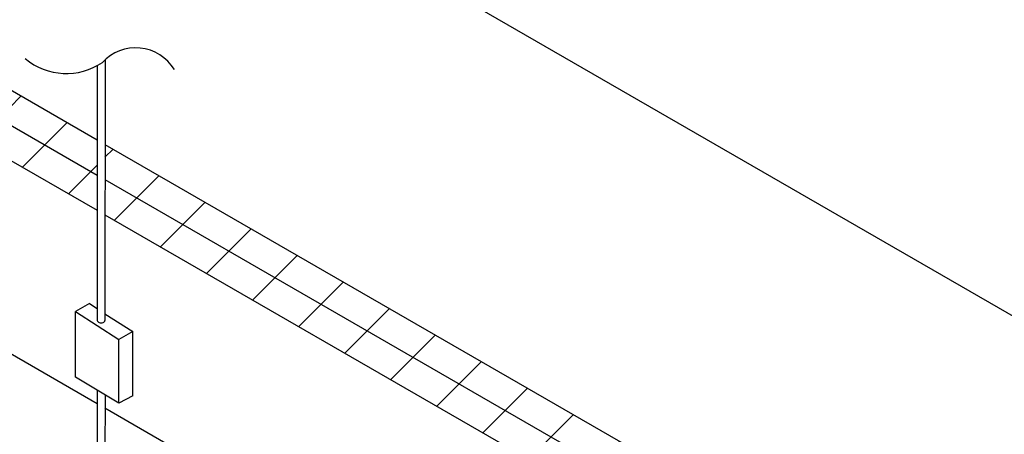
# Model space of a CAD drawing. Header units: inches. Extents: x 3.3 to 19.7, y 2.1 to 14.1.
# Tile 41 of 42: x 16.1 to 18.5, y 10.7 to 11.7. Entities that reach past the tile are written whole.
import ezdxf

# ---------------------------------------------------------------- set-up
doc = ezdxf.new("R2010")
doc.units = ezdxf.units.IN
doc.header["$MEASUREMENT"] = 0

msp = doc.modelspace()

# ---------------------------------------------------------------- hatches: boundary and pattern name
at = {"ltscale": 0.5}
h = msp.add_hatch(dxfattribs=at)
h.set_pattern_fill('ANSI31', color=8)
h.paths.add_polyline_path([(17.3498, 10.14672), (17.27555, 10.18958), (16.31588, 9.63557), (16.31588, 9.54985)])
h.paths.add_polyline_path([(17.83245, 10.42535), (17.75821, 10.46821), (17.27555, 10.18958), (17.3498, 10.14672)])
h.paths.add_polyline_path([(16.29009, 9.53497), (16.29009, 9.62069), (15.67942, 9.26816), (15.75367, 9.2253)])
h.paths.add_polyline_path([(15.6794, 9.26817), (15.60516, 9.22531), (16.01349, 8.98959), (16.08773, 9.03244)])
h.paths.add_polyline_path([(15.62374, 9.21458), (15.60516, 9.22531), (15.60515, 9.13959), (16.01349, 8.90386), (16.01349, 8.98958)])
h.paths.add_polyline_path([(16.30898, 11.39055), (16.30898, 11.30483), (17.83245, 10.42535), (17.89509, 10.46151), (17.76576, 10.53617), (17.76401, 10.53949), (17.76366, 10.5439), (17.76492, 10.55005)])
h.paths.add_polyline_path([(16.30898, 11.30483), (16.30897, 11.2191), (17.48225, 10.54178), (17.52095, 10.56412), (17.5247, 10.56397), (17.52869, 10.56207), (17.53256, 10.55864), (17.53584, 10.55409), (17.53814, 10.54897), (17.53918, 10.5439), (17.53883, 10.53949), (17.53714, 10.53628), (17.53502, 10.53505), (17.51447, 10.52318), (17.68395, 10.42534), (17.75821, 10.46821)])
h.paths.add_polyline_path([(15.9269, 11.61112), (15.9269, 11.5254), (16.28998, 11.3158), (16.28996, 11.40153)])
h.paths.add_polyline_path([(15.9269, 11.5254), (15.9269, 11.43967), (16.29, 11.23005), (16.28998, 11.3158)])
h.paths.add_polyline_path([(15.9269, 11.5254), (15.85266, 11.56826), (13.77388, 10.36821), (13.84812, 10.32535)])
h.paths.add_polyline_path([(15.9269, 11.43967), (15.9269, 11.5254), (13.84812, 10.32535), (13.84812, 10.23961)])
h.paths.add_polyline_path([(13.77388, 10.19673), (13.69964, 10.23958), (13.69964, 9.75377), (13.77388, 9.71091)])
h.paths.add_polyline_path([(13.84812, 10.23959), (13.77388, 10.19673), (13.77388, 9.71143), (13.77433, 9.71117), (13.84812, 9.75426)])

# ---------------------------------------------------------------- linework, layer by layer
at = {"color": 7, "linetype": 'Continuous', "lineweight": 25}
for p, q in [((19.39153, 10.46821), (15.9269, 12.4683)), ((15.9269, 11.61112), (16.28996, 11.40153)), ((15.85266, 11.56826), (16.28998, 11.3158)), ((15.9269, 11.43967), (16.29, 11.23005)), ((16.30898, 11.39055), (17.90669, 10.46821)), ((16.30898, 11.30483), (17.83245, 10.42535)), ((16.30898, 11.2191), (17.68395, 10.42534)), ((16.27119, 11.00256), (16.23743, 10.98308)), ((16.28994, 10.75856), (15.9269, 10.96814)), ((16.37659, 10.93435), (16.34283, 10.91486)), ((16.37658, 10.77804), (16.34279, 10.75985)), ((17.27555, 10.18958), (16.30899, 10.74757))]:
    msp.add_line(p, q, dxfattribs=at)
for p, q in [((16.28992, 11.58169), (16.29007, 10.96163)), ((16.309, 11.59675), (16.30896, 10.96163)), ((16.27119, 11.00256), (16.29004, 10.99036)), ((16.2374, 10.82308), (16.2374, 10.98303)), ((16.2374, 10.98303), (16.3428, 10.91481)), ((16.30896, 10.97812), (16.37659, 10.93435)), ((16.37658, 10.77804), (16.37659, 10.933)), ((16.34279, 10.75985), (16.3428, 10.91481)), ((16.34279, 10.75985), (16.2374, 10.82308)), ((16.28992, 10.79157), (16.29007, 10.58994)), ((16.309, 10.78012), (16.30896, 10.58994))]:
    msp.add_line(p, q)
for centre, radius, start, end in [((16.38372, 11.51539), 0.1104, 31.57968, 137.30043), ((16.21496, 11.71933), 0.15601, 230.15136, 304.17107)]:
    msp.add_arc(centre, radius, start, end)
msp.add_ellipse((16.29951, 10.96163), major_axis=(-0.00945, 0), ratio=0.6312949, start_param=0, end_param=3.1415927)

doc.saveas('drawing.dxf')
